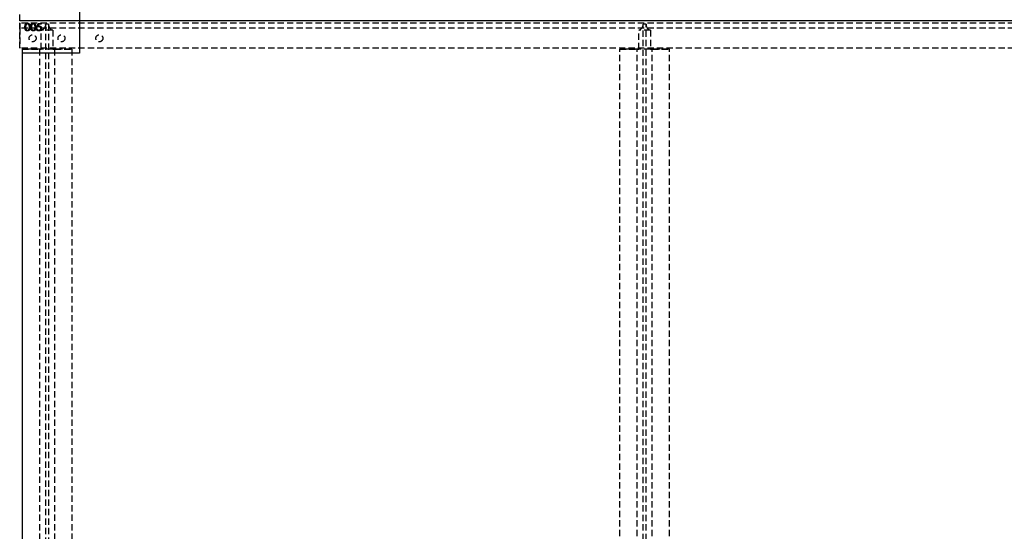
# Model space of a CAD drawing. Header units: millimetres. Extents: x 410 to 11678, y 2765 to 7100.
# Tile 9 of 40: x 410 to 2387, y 3792 to 4818. Entities that reach past the tile are written whole.
import ezdxf

# ---------------------------------------------------------------- set-up
doc = ezdxf.new("R2010")
doc.units = ezdxf.units.MM
doc.header["$LTSCALE"] = 10
doc.linetypes.add('HIDDEN', pattern=[1.905, 1.27, -0.635])
doc.layers.add('Caillebotis', color=1, linetype='Continuous', lineweight=25)
doc.layers.add('Plancher inferieur', color=7, linetype='Continuous')

msp = doc.modelspace()

# ---------------------------------------------------------------- linework, layer by layer
at = {"layer": 'Caillebotis'}
for p, q in [((530, 4880.4), (530, 4750.4)), ((7285, 4815.4), (410, 4815.4)), ((415, 4750.4), (415, 2880.4)), ((530, 4750.4), (415, 4750.4))]:
    msp.add_line(p, q, dxfattribs=at)
at = {"layer": 'Plancher inferieur', "linetype": 'HIDDEN'}
for p, q in [((410, 4815.4), (410, 4870.4)), ((7285, 4815.4), (410, 4815.4)), ((7405, 4815.4), (410, 4815.4)), ((410, 4760.4), (410, 4815.4)), ((6465, 4815.4), (410, 4815.4)), ((6465, 4810.9), (410, 4810.9)), ((410, 4810.9), (410, 4800.9)), ((410, 4800.9), (410, 4810.9)), ((445.4, 4802.9), (446.9, 4810.4)), ((446.9, 4810.4), (453.1, 4810.4)), ((448, 4808.9), (447.2, 4805)), ((453.1, 4808.9), (448, 4808.9)), ((453.1, 4810.4), (453.1, 4808.9)), ((462, 4808.1), (462, 4808.9)), ((468, 4808.9), (462, 4808.9)), ((462, 4808.1), (462, 2821.3)), ((468, 4808.9), (468, 4808.1)), ((468, 4808.1), (468, 2821.3)), ((1662, 4808.1), (1662, 4808.9)), ((1668, 4808.9), (1662, 4808.9)), ((1662, 2821.3), (1662, 4808.1)), ((1668, 4808.9), (1668, 4808.1)), ((1668, 2821.3), (1668, 4808.1)), ((410, 4800.9), (410, 4760.4)), ((6465, 4800.9), (410, 4800.9)), ((443.9, 4799.3), (445.2, 4799.3)), ((453.4, 4758.4), (453.4, 4796.6)), ((476.6, 4796.6), (453.4, 4796.6)), ((476.6, 4796.6), (476.6, 4758.4)), ((1653.4, 4758.4), (1653.4, 4796.6)), ((1676.6, 4796.6), (1653.4, 4796.6)), ((1676.6, 4796.6), (1676.6, 4758.4)), ((6465, 4760.4), (410, 4760.4)), ((415, 4758.4), (415, 2867.4)), ((515, 4758.4), (415, 4758.4)), ((415, 4758.4), (450, 4758.4)), ((450, 4758.4), (453.4, 4758.4)), ((453.4, 4758.4), (450, 4758.4)), ((450, 4758.4), (450, 2867.4)), ((476.6, 4758.4), (453.4, 4758.4)), ((476.6, 4758.4), (480, 4758.4)), ((480, 4758.4), (476.6, 4758.4)), ((480, 4758.4), (515, 4758.4)), ((480, 4758.4), (480, 2867.4)), ((515, 4758.4), (515, 2867.4)), ((1615, 2867.4), (1615, 4758.4)), ((1715, 4758.4), (1615, 4758.4)), ((1615, 4758.4), (1650, 4758.4)), ((1650, 4758.4), (1653.4, 4758.4)), ((1653.4, 4758.4), (1650, 4758.4)), ((1650, 2867.4), (1650, 4758.4)), ((1676.6, 4758.4), (1653.4, 4758.4)), ((1676.6, 4758.4), (1680, 4758.4)), ((1680, 4758.4), (1676.6, 4758.4)), ((1680, 4758.4), (1715, 4758.4)), ((1680, 2867.4), (1680, 4758.4)), ((1715, 2867.4), (1715, 4758.4))]:
    msp.add_line(p, q, dxfattribs=at)
for centre in [(436, 4780.4), (436, 4780.4), (494, 4780.4), (494, 4780.4), (570, 4780.4), (570, 4780.4)]:
    msp.add_circle(centre, 7, dxfattribs=at)
for centre, start, end in [((450, 4808.1), 286.5978, 0), ((480, 4808.1), 180, 253.4022), ((1650, 4808.1), 286.5978, 0), ((1680, 4808.1), 180, 253.4022)]:
    msp.add_arc(centre, 12, start, end, dxfattribs=at)
for points, knots in [([(420.6, 4802.9), (420.6, 4803.2), (420.6, 4803.6), (420.6, 4804.3), (420.7, 4805), (420.8, 4805.6), (420.8, 4806.1), (420.9, 4806.6), (421.1, 4807.1), (421.2, 4807.5), (421.4, 4807.9), (421.6, 4808.3), (421.8, 4808.6), (422, 4809), (422.2, 4809.2), (422.5, 4809.5), (422.7, 4809.8), (423, 4810), (423.3, 4810.2), (423.6, 4810.4), (423.9, 4810.5), (424.2, 4810.6), (424.6, 4810.7), (424.9, 4810.8), (425.3, 4810.8), (425.5, 4810.8), (425.6, 4810.8)], [0, 0, 0, 0, 0.068595, 0.133246, 0.194313, 0.251279, 0.304513, 0.354235, 0.400481, 0.443411, 0.484015, 0.523252, 0.561042, 0.5979, 0.633518, 0.668314, 0.702496, 0.736685, 0.770293, 0.803437, 0.835913, 0.86846, 0.900847, 0.933467, 0.966258, 1, 1, 1, 1]), ([(420.6, 4802.9), (420.6, 4803.2), (420.6, 4803.6), (420.6, 4804.3), (420.7, 4805), (420.8, 4805.6), (420.8, 4806.1), (420.9, 4806.6), (421.1, 4807.1), (421.2, 4807.5), (421.4, 4807.9), (421.6, 4808.3), (421.8, 4808.6), (422, 4809), (422.2, 4809.2), (422.5, 4809.5), (422.7, 4809.8), (423, 4810), (423.3, 4810.2), (423.6, 4810.4), (423.9, 4810.5), (424.2, 4810.6), (424.6, 4810.7), (424.9, 4810.8), (425.3, 4810.8), (425.5, 4810.8), (425.6, 4810.8)], [0, 0, 0, 0, 0.068595, 0.133246, 0.194313, 0.251279, 0.304513, 0.354235, 0.400481, 0.443411, 0.484015, 0.523252, 0.561042, 0.5979, 0.633518, 0.668314, 0.702496, 0.736685, 0.770293, 0.803437, 0.835913, 0.86846, 0.900847, 0.933467, 0.966258, 1, 1, 1, 1]), ([(425.7, 4809.3), (425.5, 4809.3), (425.2, 4809.3), (424.7, 4809.1), (424.2, 4808.9), (423.8, 4808.7), (423.5, 4808.5), (423.3, 4808.3), (423.1, 4808.1), (423, 4807.8), (422.8, 4807.6), (422.7, 4807.3), (422.5, 4807), (422.4, 4806.7), (422.3, 4806.4), (422.2, 4806), (422.1, 4805.6), (422.1, 4805.1), (422, 4804.6), (422, 4804.1), (421.9, 4803.5), (421.9, 4803.1), (421.9, 4802.9)], [0, 0, 0, 0, 0.060387, 0.120883, 0.182755, 0.247811, 0.281299, 0.315088, 0.349702, 0.384857, 0.420966, 0.458511, 0.497175, 0.537602, 0.580503, 0.627468, 0.678388, 0.733983, 0.793747, 0.857714, 0.926698, 1, 1, 1, 1]), ([(425.7, 4809.3), (425.5, 4809.3), (425.2, 4809.3), (424.7, 4809.1), (424.2, 4808.9), (423.8, 4808.7), (423.5, 4808.5), (423.3, 4808.3), (423.1, 4808.1), (423, 4807.8), (422.8, 4807.6), (422.7, 4807.3), (422.5, 4807), (422.4, 4806.7), (422.3, 4806.4), (422.2, 4806), (422.1, 4805.6), (422.1, 4805.1), (422, 4804.6), (422, 4804.1), (421.9, 4803.5), (421.9, 4803.1), (421.9, 4802.9)], [0, 0, 0, 0, 0.060387, 0.120883, 0.182755, 0.247811, 0.281299, 0.315088, 0.349702, 0.384857, 0.420966, 0.458511, 0.497175, 0.537602, 0.580503, 0.627468, 0.678388, 0.733983, 0.793747, 0.857714, 0.926698, 1, 1, 1, 1]), ([(425.6, 4810.8), (425.7, 4810.8), (426, 4810.8), (426.3, 4810.8), (426.7, 4810.7), (427, 4810.6), (427.3, 4810.5), (427.6, 4810.4), (427.9, 4810.2), (428.2, 4810), (428.5, 4809.8), (428.8, 4809.5), (429.1, 4809.2), (429.3, 4808.9), (429.5, 4808.6), (429.7, 4808.2), (429.9, 4807.9), (430.1, 4807.4), (430.3, 4807), (430.4, 4806.5), (430.5, 4806), (430.6, 4805.5), (430.7, 4804.9), (430.8, 4804.3), (430.8, 4803.6), (430.8, 4803.2), (430.8, 4802.9)], [0, 0, 0, 0, 0.033788, 0.067194, 0.099862, 0.132567, 0.165151, 0.197913, 0.231319, 0.265083, 0.299255, 0.334399, 0.369943, 0.406284, 0.444064, 0.482998, 0.523354, 0.565537, 0.609613, 0.656391, 0.705885, 0.758325, 0.813832, 0.872795, 0.934722, 1, 1, 1, 1]), ([(425.6, 4810.8), (425.7, 4810.8), (426, 4810.8), (426.3, 4810.8), (426.7, 4810.7), (427, 4810.6), (427.3, 4810.5), (427.6, 4810.4), (427.9, 4810.2), (428.2, 4810), (428.5, 4809.8), (428.8, 4809.5), (429.1, 4809.2), (429.3, 4808.9), (429.5, 4808.6), (429.7, 4808.2), (429.9, 4807.9), (430.1, 4807.4), (430.3, 4807), (430.4, 4806.5), (430.5, 4806), (430.6, 4805.5), (430.7, 4804.9), (430.8, 4804.3), (430.8, 4803.6), (430.8, 4803.2), (430.8, 4802.9)], [0, 0, 0, 0, 0.033788, 0.067194, 0.099862, 0.132567, 0.165151, 0.197913, 0.231319, 0.265083, 0.299255, 0.334399, 0.369943, 0.406284, 0.444064, 0.482998, 0.523354, 0.565537, 0.609613, 0.656391, 0.705885, 0.758325, 0.813832, 0.872795, 0.934722, 1, 1, 1, 1]), ([(429.4, 4802.9), (429.4, 4803.1), (429.4, 4803.5), (429.4, 4804), (429.4, 4804.5), (429.3, 4804.9), (429.2, 4805.4), (429.2, 4805.8), (429.1, 4806.2), (428.9, 4806.6), (428.8, 4806.9), (428.7, 4807.2), (428.5, 4807.5), (428.3, 4807.8), (428.2, 4808), (428, 4808.3), (427.8, 4808.5), (427.5, 4808.7), (427.1, 4808.9), (426.6, 4809.1), (426.1, 4809.3), (425.8, 4809.3), (425.7, 4809.3)], [0, 0, 0, 0, 0.065681, 0.128486, 0.188175, 0.245106, 0.299448, 0.350823, 0.399942, 0.446672, 0.491255, 0.533376, 0.573853, 0.612526, 0.649597, 0.685532, 0.720106, 0.753838, 0.818925, 0.880493, 0.940311, 1, 1, 1, 1]), ([(429.4, 4802.9), (429.4, 4803.1), (429.4, 4803.5), (429.4, 4804), (429.4, 4804.5), (429.3, 4804.9), (429.2, 4805.4), (429.2, 4805.8), (429.1, 4806.2), (428.9, 4806.6), (428.8, 4806.9), (428.7, 4807.2), (428.5, 4807.5), (428.3, 4807.8), (428.2, 4808), (428, 4808.3), (427.8, 4808.5), (427.5, 4808.7), (427.1, 4808.9), (426.6, 4809.1), (426.1, 4809.3), (425.8, 4809.3), (425.7, 4809.3)], [0, 0, 0, 0, 0.065681, 0.128486, 0.188175, 0.245106, 0.299448, 0.350823, 0.399942, 0.446672, 0.491255, 0.533376, 0.573853, 0.612526, 0.649597, 0.685532, 0.720106, 0.753838, 0.818925, 0.880493, 0.940311, 1, 1, 1, 1]), ([(432.1, 4802.9), (432.1, 4803.2), (432.1, 4803.6), (432.2, 4804.3), (432.2, 4805), (432.3, 4805.6), (432.4, 4806.1), (432.5, 4806.6), (432.6, 4807.1), (432.8, 4807.5), (432.9, 4807.9), (433.1, 4808.3), (433.3, 4808.6), (433.5, 4809), (433.8, 4809.2), (434, 4809.5), (434.3, 4809.8), (434.6, 4810), (434.9, 4810.2), (435.2, 4810.4), (435.5, 4810.5), (435.8, 4810.6), (436.1, 4810.7), (436.5, 4810.8), (436.8, 4810.8), (437, 4810.8), (437.1, 4810.8)], [0, 0, 0, 0, 0.068595, 0.133246, 0.194313, 0.251279, 0.304513, 0.354235, 0.400481, 0.443411, 0.484015, 0.523252, 0.561042, 0.5979, 0.633518, 0.668314, 0.702496, 0.736685, 0.770293, 0.803437, 0.835913, 0.86846, 0.900847, 0.933467, 0.966258, 1, 1, 1, 1]), ([(432.1, 4802.9), (432.1, 4803.2), (432.1, 4803.6), (432.2, 4804.3), (432.2, 4805), (432.3, 4805.6), (432.4, 4806.1), (432.5, 4806.6), (432.6, 4807.1), (432.8, 4807.5), (432.9, 4807.9), (433.1, 4808.3), (433.3, 4808.6), (433.5, 4809), (433.8, 4809.2), (434, 4809.5), (434.3, 4809.8), (434.6, 4810), (434.9, 4810.2), (435.2, 4810.4), (435.5, 4810.5), (435.8, 4810.6), (436.1, 4810.7), (436.5, 4810.8), (436.8, 4810.8), (437, 4810.8), (437.1, 4810.8)], [0, 0, 0, 0, 0.068595, 0.133246, 0.194313, 0.251279, 0.304513, 0.354235, 0.400481, 0.443411, 0.484015, 0.523252, 0.561042, 0.5979, 0.633518, 0.668314, 0.702496, 0.736685, 0.770293, 0.803437, 0.835913, 0.86846, 0.900847, 0.933467, 0.966258, 1, 1, 1, 1]), ([(437.2, 4809.3), (437, 4809.3), (436.7, 4809.3), (436.2, 4809.1), (435.7, 4808.9), (435.4, 4808.7), (435.1, 4808.5), (434.9, 4808.3), (434.7, 4808.1), (434.5, 4807.8), (434.3, 4807.6), (434.2, 4807.3), (434.1, 4807), (433.9, 4806.7), (433.8, 4806.4), (433.7, 4806), (433.7, 4805.6), (433.6, 4805.1), (433.5, 4804.6), (433.5, 4804.1), (433.5, 4803.5), (433.5, 4803.1), (433.5, 4802.9)], [0, 0, 0, 0, 0.060387, 0.120883, 0.182755, 0.247811, 0.281299, 0.315088, 0.349702, 0.384857, 0.420966, 0.458511, 0.497175, 0.537602, 0.580503, 0.627468, 0.678388, 0.733983, 0.793747, 0.857714, 0.926698, 1, 1, 1, 1]), ([(437.2, 4809.3), (437, 4809.3), (436.7, 4809.3), (436.2, 4809.1), (435.7, 4808.9), (435.4, 4808.7), (435.1, 4808.5), (434.9, 4808.3), (434.7, 4808.1), (434.5, 4807.8), (434.3, 4807.6), (434.2, 4807.3), (434.1, 4807), (433.9, 4806.7), (433.8, 4806.4), (433.7, 4806), (433.7, 4805.6), (433.6, 4805.1), (433.5, 4804.6), (433.5, 4804.1), (433.5, 4803.5), (433.5, 4803.1), (433.5, 4802.9)], [0, 0, 0, 0, 0.060387, 0.120883, 0.182755, 0.247811, 0.281299, 0.315088, 0.349702, 0.384857, 0.420966, 0.458511, 0.497175, 0.537602, 0.580503, 0.627468, 0.678388, 0.733983, 0.793747, 0.857714, 0.926698, 1, 1, 1, 1]), ([(437.1, 4810.8), (437.3, 4810.8), (437.5, 4810.8), (437.9, 4810.8), (438.2, 4810.7), (438.5, 4810.6), (438.9, 4810.5), (439.2, 4810.4), (439.5, 4810.2), (439.8, 4810), (440.1, 4809.8), (440.3, 4809.5), (440.6, 4809.2), (440.8, 4808.9), (441.1, 4808.6), (441.3, 4808.2), (441.5, 4807.9), (441.6, 4807.4), (441.8, 4807), (442, 4806.5), (442.1, 4806), (442.2, 4805.5), (442.2, 4804.9), (442.3, 4804.3), (442.3, 4803.6), (442.3, 4803.2), (442.3, 4802.9)], [0, 0, 0, 0, 0.033788, 0.067194, 0.099862, 0.132567, 0.165151, 0.197913, 0.231319, 0.265083, 0.299255, 0.334399, 0.369943, 0.406284, 0.444064, 0.482998, 0.523354, 0.565537, 0.609613, 0.656391, 0.705885, 0.758325, 0.813832, 0.872795, 0.934722, 1, 1, 1, 1]), ([(437.1, 4810.8), (437.3, 4810.8), (437.5, 4810.8), (437.9, 4810.8), (438.2, 4810.7), (438.5, 4810.6), (438.9, 4810.5), (439.2, 4810.4), (439.5, 4810.2), (439.8, 4810), (440.1, 4809.8), (440.3, 4809.5), (440.6, 4809.2), (440.8, 4808.9), (441.1, 4808.6), (441.3, 4808.2), (441.5, 4807.9), (441.6, 4807.4), (441.8, 4807), (442, 4806.5), (442.1, 4806), (442.2, 4805.5), (442.2, 4804.9), (442.3, 4804.3), (442.3, 4803.6), (442.3, 4803.2), (442.3, 4802.9)], [0, 0, 0, 0, 0.033788, 0.067194, 0.099862, 0.132567, 0.165151, 0.197913, 0.231319, 0.265083, 0.299255, 0.334399, 0.369943, 0.406284, 0.444064, 0.482998, 0.523354, 0.565537, 0.609613, 0.656391, 0.705885, 0.758325, 0.813832, 0.872795, 0.934722, 1, 1, 1, 1]), ([(441, 4802.9), (441, 4803.1), (441, 4803.5), (441, 4804), (440.9, 4804.5), (440.9, 4804.9), (440.8, 4805.4), (440.7, 4805.8), (440.6, 4806.2), (440.5, 4806.6), (440.3, 4806.9), (440.2, 4807.2), (440, 4807.5), (439.9, 4807.8), (439.7, 4808), (439.5, 4808.3), (439.3, 4808.5), (439, 4808.7), (438.6, 4808.9), (438.2, 4809.1), (437.7, 4809.3), (437.4, 4809.3), (437.2, 4809.3)], [0, 0, 0, 0, 0.065681, 0.128486, 0.188175, 0.245106, 0.299448, 0.350823, 0.399942, 0.446672, 0.491255, 0.533376, 0.573853, 0.612526, 0.649597, 0.685532, 0.720106, 0.753838, 0.818925, 0.880493, 0.940311, 1, 1, 1, 1]), ([(441, 4802.9), (441, 4803.1), (441, 4803.5), (441, 4804), (440.9, 4804.5), (440.9, 4804.9), (440.8, 4805.4), (440.7, 4805.8), (440.6, 4806.2), (440.5, 4806.6), (440.3, 4806.9), (440.2, 4807.2), (440, 4807.5), (439.9, 4807.8), (439.7, 4808), (439.5, 4808.3), (439.3, 4808.5), (439, 4808.7), (438.6, 4808.9), (438.2, 4809.1), (437.7, 4809.3), (437.4, 4809.3), (437.2, 4809.3)], [0, 0, 0, 0, 0.065681, 0.128486, 0.188175, 0.245106, 0.299448, 0.350823, 0.399942, 0.446672, 0.491255, 0.533376, 0.573853, 0.612526, 0.649597, 0.685532, 0.720106, 0.753838, 0.818925, 0.880493, 0.940311, 1, 1, 1, 1]), ([(447.2, 4805), (447.3, 4805), (447.7, 4805.1), (448.1, 4805.2), (448.5, 4805.2), (448.8, 4805.2), (449, 4805.2)], [0, 0, 0, 0, 0.275068, 0.532901, 0.773973, 1, 1, 1, 1]), ([(447.2, 4805), (447.3, 4805), (447.7, 4805.1), (448.1, 4805.2), (448.5, 4805.2), (448.8, 4805.2), (449, 4805.2)], [0, 0, 0, 0, 0.275068, 0.532901, 0.773973, 1, 1, 1, 1]), ([(449, 4805.2), (449.1, 4805.2), (449.4, 4805.2), (449.9, 4805.2), (450.4, 4805.1), (450.8, 4804.9), (451.2, 4804.7), (451.6, 4804.5), (452, 4804.2), (452.3, 4803.9), (452.7, 4803.5), (452.9, 4803.1), (453.2, 4802.7), (453.3, 4802.3), (453.5, 4801.8), (453.6, 4801.4), (453.7, 4800.9), (453.7, 4800.5), (453.7, 4800.3)], [0, 0, 0, 0, 0.065808, 0.129394, 0.190894, 0.251281, 0.310815, 0.370371, 0.430768, 0.492881, 0.555104, 0.616067, 0.677256, 0.73826, 0.800762, 0.864778, 0.931045, 1, 1, 1, 1]), ([(449, 4805.2), (449.1, 4805.2), (449.4, 4805.2), (449.9, 4805.2), (450.4, 4805.1), (450.8, 4804.9), (451.2, 4804.7), (451.6, 4804.5), (452, 4804.2), (452.3, 4803.9), (452.7, 4803.5), (452.9, 4803.1), (453.2, 4802.7), (453.3, 4802.3), (453.5, 4801.8), (453.6, 4801.4), (453.7, 4800.9), (453.7, 4800.5), (453.7, 4800.3)], [0, 0, 0, 0, 0.065808, 0.129394, 0.190894, 0.251281, 0.310815, 0.370371, 0.430768, 0.492881, 0.555104, 0.616067, 0.677256, 0.73826, 0.800762, 0.864778, 0.931045, 1, 1, 1, 1]), ([(425.6, 4795.1), (425.5, 4795.1), (425.3, 4795.1), (424.9, 4795.1), (424.6, 4795.2), (424.3, 4795.3), (423.9, 4795.4), (423.6, 4795.5), (423.3, 4795.7), (423, 4795.9), (422.7, 4796.1), (422.5, 4796.3), (422.2, 4796.6), (422, 4796.9), (421.8, 4797.2), (421.6, 4797.6), (421.4, 4797.9), (421.2, 4798.3), (421.1, 4798.8), (420.9, 4799.3), (420.8, 4799.8), (420.8, 4800.3), (420.7, 4800.9), (420.6, 4801.6), (420.6, 4802.2), (420.6, 4802.7), (420.6, 4802.9)], [0, 0, 0, 0, 0.0337871, 0.0666217, 0.0992849, 0.1313612, 0.1635852, 0.1961039, 0.2289023, 0.2621581, 0.2959912, 0.3302178, 0.3650598, 0.4009507, 0.4376204, 0.4757075, 0.5153807, 0.5564135, 0.5997648, 0.6464242, 0.6964314, 0.7497815, 0.8065733, 0.8674355, 0.9318868, 1, 1, 1, 1]), ([(425.6, 4795.1), (425.5, 4795.1), (425.3, 4795.1), (424.9, 4795.1), (424.6, 4795.2), (424.3, 4795.3), (423.9, 4795.4), (423.6, 4795.5), (423.3, 4795.7), (423, 4795.9), (422.7, 4796.1), (422.5, 4796.3), (422.2, 4796.6), (422, 4796.9), (421.8, 4797.2), (421.6, 4797.6), (421.4, 4797.9), (421.2, 4798.3), (421.1, 4798.8), (420.9, 4799.3), (420.8, 4799.8), (420.8, 4800.3), (420.7, 4800.9), (420.6, 4801.6), (420.6, 4802.2), (420.6, 4802.7), (420.6, 4802.9)], [0, 0, 0, 0, 0.0337871, 0.0666217, 0.0992849, 0.1313612, 0.1635852, 0.1961039, 0.2289023, 0.2621581, 0.2959912, 0.3302178, 0.3650598, 0.4009507, 0.4376204, 0.4757075, 0.5153807, 0.5564135, 0.5997648, 0.6464242, 0.6964314, 0.7497815, 0.8065733, 0.8674355, 0.9318868, 1, 1, 1, 1]), ([(421.9, 4802.9), (421.9, 4802.7), (421.9, 4802.3), (422, 4801.8), (422, 4801.3), (422.1, 4800.8), (422.1, 4800.3), (422.2, 4799.9), (422.3, 4799.5), (422.4, 4799.2), (422.5, 4798.9), (422.7, 4798.6), (422.8, 4798.3), (423, 4798.1), (423.1, 4797.8), (423.3, 4797.6), (423.5, 4797.4), (423.8, 4797.2), (424.2, 4797), (424.7, 4796.7), (425.2, 4796.6), (425.5, 4796.6), (425.7, 4796.6)], [0, 0, 0, 0, 0.072951, 0.141584, 0.205926, 0.265301, 0.320597, 0.371817, 0.41879, 0.461699, 0.502134, 0.540804, 0.578181, 0.614297, 0.649678, 0.684299, 0.718359, 0.752081, 0.817652, 0.879722, 0.939966, 1, 1, 1, 1]), ([(421.9, 4802.9), (421.9, 4802.7), (421.9, 4802.3), (422, 4801.8), (422, 4801.3), (422.1, 4800.8), (422.1, 4800.3), (422.2, 4799.9), (422.3, 4799.5), (422.4, 4799.2), (422.5, 4798.9), (422.7, 4798.6), (422.8, 4798.3), (423, 4798.1), (423.1, 4797.8), (423.3, 4797.6), (423.5, 4797.4), (423.8, 4797.2), (424.2, 4797), (424.7, 4796.7), (425.2, 4796.6), (425.5, 4796.6), (425.7, 4796.6)], [0, 0, 0, 0, 0.072951, 0.141584, 0.205926, 0.265301, 0.320597, 0.371817, 0.41879, 0.461699, 0.502134, 0.540804, 0.578181, 0.614297, 0.649678, 0.684299, 0.718359, 0.752081, 0.817652, 0.879722, 0.939966, 1, 1, 1, 1]), ([(430.8, 4802.9), (430.8, 4802.7), (430.8, 4802.3), (430.8, 4801.6), (430.7, 4801), (430.6, 4800.4), (430.5, 4799.9), (430.4, 4799.3), (430.3, 4798.9), (430.1, 4798.4), (429.9, 4798), (429.7, 4797.6), (429.5, 4797.3), (429.3, 4797), (429.1, 4796.7), (428.8, 4796.4), (428.5, 4796.1), (428.3, 4795.9), (428, 4795.7), (427.6, 4795.5), (427.3, 4795.4), (427, 4795.3), (426.7, 4795.2), (426.3, 4795.1), (426, 4795.1), (425.7, 4795.1), (425.6, 4795.1)], [0, 0, 0, 0, 0.0650633, 0.1267732, 0.1855158, 0.2407647, 0.2929798, 0.3422504, 0.3889193, 0.4327757, 0.4746284, 0.5147747, 0.5536059, 0.5914264, 0.6280281, 0.6638036, 0.6989843, 0.7335915, 0.7676285, 0.8012083, 0.8342638, 0.8669807, 0.8997197, 0.9327019, 0.9661759, 1, 1, 1, 1]), ([(430.8, 4802.9), (430.8, 4802.7), (430.8, 4802.3), (430.8, 4801.6), (430.7, 4801), (430.6, 4800.4), (430.5, 4799.9), (430.4, 4799.3), (430.3, 4798.9), (430.1, 4798.4), (429.9, 4798), (429.7, 4797.6), (429.5, 4797.3), (429.3, 4797), (429.1, 4796.7), (428.8, 4796.4), (428.5, 4796.1), (428.3, 4795.9), (428, 4795.7), (427.6, 4795.5), (427.3, 4795.4), (427, 4795.3), (426.7, 4795.2), (426.3, 4795.1), (426, 4795.1), (425.7, 4795.1), (425.6, 4795.1)], [0, 0, 0, 0, 0.0650633, 0.1267732, 0.1855158, 0.2407647, 0.2929798, 0.3422504, 0.3889193, 0.4327757, 0.4746284, 0.5147747, 0.5536059, 0.5914264, 0.6280281, 0.6638036, 0.6989843, 0.7335915, 0.7676285, 0.8012083, 0.8342638, 0.8669807, 0.8997197, 0.9327019, 0.9661759, 1, 1, 1, 1]), ([(425.7, 4796.6), (425.8, 4796.6), (426.2, 4796.6), (426.6, 4796.7), (427.1, 4796.9), (427.5, 4797.2), (427.8, 4797.4), (428, 4797.6), (428.1, 4797.8), (428.3, 4798), (428.5, 4798.3), (428.6, 4798.6), (428.8, 4798.9), (428.8, 4799.1), (428.9, 4799.2)], [0, 0, 0, 0, 0.112813, 0.225394, 0.339595, 0.459675, 0.521735, 0.583926, 0.648174, 0.713881, 0.781004, 0.851451, 0.924051, 1, 1, 1, 1]), ([(425.7, 4796.6), (425.8, 4796.6), (426.2, 4796.6), (426.6, 4796.7), (427.1, 4796.9), (427.5, 4797.2), (427.8, 4797.4), (428, 4797.6), (428.1, 4797.8), (428.3, 4798), (428.5, 4798.3), (428.6, 4798.6), (428.8, 4798.9), (428.8, 4799.1), (428.9, 4799.2)], [0, 0, 0, 0, 0.112813, 0.225394, 0.339595, 0.459675, 0.521735, 0.583926, 0.648174, 0.713881, 0.781004, 0.851451, 0.924051, 1, 1, 1, 1]), ([(428.9, 4799.2), (428.9, 4799.3), (429, 4799.6), (429.1, 4800), (429.2, 4800.4), (429.3, 4800.9), (429.4, 4801.4), (429.4, 4801.9), (429.4, 4802.4), (429.4, 4802.8), (429.4, 4802.9)], [0, 0, 0, 0, 0.110588, 0.224542, 0.342503, 0.464324, 0.590756, 0.722227, 0.858843, 1, 1, 1, 1]), ([(428.9, 4799.2), (428.9, 4799.3), (429, 4799.6), (429.1, 4800), (429.2, 4800.4), (429.3, 4800.9), (429.4, 4801.4), (429.4, 4801.9), (429.4, 4802.4), (429.4, 4802.8), (429.4, 4802.9)], [0, 0, 0, 0, 0.110588, 0.224542, 0.342503, 0.464324, 0.590756, 0.722227, 0.858843, 1, 1, 1, 1]), ([(437.1, 4795.1), (437, 4795.1), (436.8, 4795.1), (436.5, 4795.1), (436.1, 4795.2), (435.8, 4795.3), (435.5, 4795.4), (435.2, 4795.5), (434.9, 4795.7), (434.6, 4795.9), (434.3, 4796.1), (434, 4796.3), (433.8, 4796.6), (433.5, 4796.9), (433.3, 4797.2), (433.1, 4797.6), (432.9, 4797.9), (432.8, 4798.3), (432.6, 4798.8), (432.5, 4799.3), (432.4, 4799.8), (432.3, 4800.3), (432.2, 4800.9), (432.2, 4801.6), (432.1, 4802.2), (432.1, 4802.7), (432.1, 4802.9)], [0, 0, 0, 0, 0.033787, 0.066622, 0.099285, 0.131361, 0.163585, 0.196104, 0.228902, 0.262158, 0.295991, 0.330218, 0.36506, 0.400951, 0.43762, 0.475708, 0.515381, 0.556414, 0.599765, 0.646424, 0.696431, 0.749782, 0.806573, 0.867436, 0.931887, 1, 1, 1, 1]), ([(437.1, 4795.1), (437, 4795.1), (436.8, 4795.1), (436.5, 4795.1), (436.1, 4795.2), (435.8, 4795.3), (435.5, 4795.4), (435.2, 4795.5), (434.9, 4795.7), (434.6, 4795.9), (434.3, 4796.1), (434, 4796.3), (433.8, 4796.6), (433.5, 4796.9), (433.3, 4797.2), (433.1, 4797.6), (432.9, 4797.9), (432.8, 4798.3), (432.6, 4798.8), (432.5, 4799.3), (432.4, 4799.8), (432.3, 4800.3), (432.2, 4800.9), (432.2, 4801.6), (432.1, 4802.2), (432.1, 4802.7), (432.1, 4802.9)], [0, 0, 0, 0, 0.033787, 0.066622, 0.099285, 0.131361, 0.163585, 0.196104, 0.228902, 0.262158, 0.295991, 0.330218, 0.36506, 0.400951, 0.43762, 0.475708, 0.515381, 0.556414, 0.599765, 0.646424, 0.696431, 0.749782, 0.806573, 0.867436, 0.931887, 1, 1, 1, 1]), ([(433.5, 4802.9), (433.5, 4802.7), (433.5, 4802.3), (433.5, 4801.8), (433.5, 4801.3), (433.6, 4800.8), (433.7, 4800.3), (433.7, 4799.9), (433.8, 4799.5), (433.9, 4799.2), (434.1, 4798.9), (434.2, 4798.6), (434.3, 4798.3), (434.5, 4798.1), (434.7, 4797.8), (434.9, 4797.6), (435.1, 4797.4), (435.4, 4797.2), (435.7, 4797), (436.2, 4796.7), (436.7, 4796.6), (437, 4796.6), (437.2, 4796.6)], [0, 0, 0, 0, 0.072951, 0.141584, 0.205926, 0.265301, 0.320597, 0.371817, 0.41879, 0.461699, 0.502134, 0.540804, 0.578181, 0.614297, 0.649678, 0.684299, 0.718359, 0.752081, 0.817652, 0.879722, 0.939966, 1, 1, 1, 1]), ([(433.5, 4802.9), (433.5, 4802.7), (433.5, 4802.3), (433.5, 4801.8), (433.5, 4801.3), (433.6, 4800.8), (433.7, 4800.3), (433.7, 4799.9), (433.8, 4799.5), (433.9, 4799.2), (434.1, 4798.9), (434.2, 4798.6), (434.3, 4798.3), (434.5, 4798.1), (434.7, 4797.8), (434.9, 4797.6), (435.1, 4797.4), (435.4, 4797.2), (435.7, 4797), (436.2, 4796.7), (436.7, 4796.6), (437, 4796.6), (437.2, 4796.6)], [0, 0, 0, 0, 0.072951, 0.141584, 0.205926, 0.265301, 0.320597, 0.371817, 0.41879, 0.461699, 0.502134, 0.540804, 0.578181, 0.614297, 0.649678, 0.684299, 0.718359, 0.752081, 0.817652, 0.879722, 0.939966, 1, 1, 1, 1]), ([(442.3, 4802.9), (442.3, 4802.7), (442.3, 4802.3), (442.3, 4801.6), (442.2, 4801), (442.2, 4800.4), (442.1, 4799.9), (442, 4799.3), (441.8, 4798.9), (441.7, 4798.4), (441.5, 4798), (441.3, 4797.6), (441.1, 4797.3), (440.9, 4797), (440.6, 4796.7), (440.4, 4796.4), (440.1, 4796.1), (439.8, 4795.9), (439.5, 4795.7), (439.2, 4795.5), (438.9, 4795.4), (438.5, 4795.3), (438.2, 4795.2), (437.9, 4795.1), (437.5, 4795.1), (437.3, 4795.1), (437.1, 4795.1)], [0, 0, 0, 0, 0.065063, 0.126773, 0.185516, 0.240765, 0.29298, 0.34225, 0.388919, 0.432776, 0.474628, 0.514775, 0.553606, 0.591426, 0.628028, 0.663804, 0.698984, 0.733591, 0.767628, 0.801208, 0.834264, 0.866981, 0.89972, 0.932702, 0.966176, 1, 1, 1, 1]), ([(442.3, 4802.9), (442.3, 4802.7), (442.3, 4802.3), (442.3, 4801.6), (442.2, 4801), (442.2, 4800.4), (442.1, 4799.9), (442, 4799.3), (441.8, 4798.9), (441.7, 4798.4), (441.5, 4798), (441.3, 4797.6), (441.1, 4797.3), (440.9, 4797), (440.6, 4796.7), (440.4, 4796.4), (440.1, 4796.1), (439.8, 4795.9), (439.5, 4795.7), (439.2, 4795.5), (438.9, 4795.4), (438.5, 4795.3), (438.2, 4795.2), (437.9, 4795.1), (437.5, 4795.1), (437.3, 4795.1), (437.1, 4795.1)], [0, 0, 0, 0, 0.065063, 0.126773, 0.185516, 0.240765, 0.29298, 0.34225, 0.388919, 0.432776, 0.474628, 0.514775, 0.553606, 0.591426, 0.628028, 0.663804, 0.698984, 0.733591, 0.767628, 0.801208, 0.834264, 0.866981, 0.89972, 0.932702, 0.966176, 1, 1, 1, 1]), ([(437.2, 4796.6), (437.4, 4796.6), (437.7, 4796.6), (438.2, 4796.7), (438.6, 4796.9), (439, 4797.2), (439.3, 4797.4), (439.5, 4797.6), (439.7, 4797.8), (439.9, 4798), (440, 4798.3), (440.2, 4798.6), (440.3, 4798.9), (440.4, 4799.1), (440.4, 4799.2)], [0, 0, 0, 0, 0.112813, 0.225394, 0.339595, 0.459675, 0.521735, 0.583926, 0.648174, 0.713881, 0.781004, 0.851451, 0.924051, 1, 1, 1, 1]), ([(437.2, 4796.6), (437.4, 4796.6), (437.7, 4796.6), (438.2, 4796.7), (438.6, 4796.9), (439, 4797.2), (439.3, 4797.4), (439.5, 4797.6), (439.7, 4797.8), (439.9, 4798), (440, 4798.3), (440.2, 4798.6), (440.3, 4798.9), (440.4, 4799.1), (440.4, 4799.2)], [0, 0, 0, 0, 0.112813, 0.225394, 0.339595, 0.459675, 0.521735, 0.583926, 0.648174, 0.713881, 0.781004, 0.851451, 0.924051, 1, 1, 1, 1]), ([(440.4, 4799.2), (440.5, 4799.3), (440.5, 4799.6), (440.7, 4800), (440.8, 4800.4), (440.8, 4800.9), (440.9, 4801.4), (440.9, 4801.9), (441, 4802.4), (441, 4802.8), (441, 4802.9)], [0, 0, 0, 0, 0.110588, 0.224542, 0.342503, 0.464324, 0.590756, 0.722227, 0.858843, 1, 1, 1, 1]), ([(440.4, 4799.2), (440.5, 4799.3), (440.5, 4799.6), (440.7, 4800), (440.8, 4800.4), (440.8, 4800.9), (440.9, 4801.4), (440.9, 4801.9), (441, 4802.4), (441, 4802.8), (441, 4802.9)], [0, 0, 0, 0, 0.110588, 0.224542, 0.342503, 0.464324, 0.590756, 0.722227, 0.858843, 1, 1, 1, 1]), ([(448.4, 4795.1), (448.3, 4795.1), (448, 4795.1), (447.6, 4795.1), (447.2, 4795.2), (446.8, 4795.3), (446.4, 4795.5), (446, 4795.7), (445.7, 4795.9), (445.4, 4796.2), (445.1, 4796.5), (444.8, 4796.9), (444.6, 4797.2), (444.4, 4797.6), (444.2, 4798), (444, 4798.4), (443.9, 4798.8), (443.9, 4799.1), (443.9, 4799.3)], [0, 0, 0, 0, 0.065421, 0.128708, 0.190236, 0.250724, 0.310637, 0.370766, 0.431615, 0.493523, 0.555883, 0.617342, 0.678668, 0.740711, 0.802985, 0.866803, 0.932347, 1, 1, 1, 1]), ([(448.4, 4795.1), (448.3, 4795.1), (448, 4795.1), (447.6, 4795.1), (447.2, 4795.2), (446.8, 4795.3), (446.4, 4795.5), (446, 4795.7), (445.7, 4795.9), (445.4, 4796.2), (445.1, 4796.5), (444.8, 4796.9), (444.6, 4797.2), (444.4, 4797.6), (444.2, 4798), (444, 4798.4), (443.9, 4798.8), (443.9, 4799.1), (443.9, 4799.3)], [0, 0, 0, 0, 0.065421, 0.128708, 0.190236, 0.250724, 0.310637, 0.370766, 0.431615, 0.493523, 0.555883, 0.617342, 0.678668, 0.740711, 0.802985, 0.866803, 0.932347, 1, 1, 1, 1]), ([(445.2, 4799.3), (445.2, 4799.1), (445.3, 4798.9), (445.4, 4798.5), (445.6, 4798.1), (445.8, 4797.8), (446.1, 4797.6), (446.3, 4797.3), (446.7, 4797.1), (447, 4796.9), (447.4, 4796.8), (447.7, 4796.7), (448.1, 4796.6), (448.4, 4796.6), (448.5, 4796.6)], [0, 0, 0, 0, 0.094687, 0.181994, 0.264377, 0.34218, 0.418618, 0.496509, 0.577369, 0.661511, 0.746733, 0.831258, 0.915206, 1, 1, 1, 1]), ([(445.2, 4799.3), (445.2, 4799.1), (445.3, 4798.9), (445.4, 4798.5), (445.6, 4798.1), (445.8, 4797.8), (446.1, 4797.6), (446.3, 4797.3), (446.7, 4797.1), (447, 4796.9), (447.4, 4796.8), (447.7, 4796.7), (448.1, 4796.6), (448.4, 4796.6), (448.5, 4796.6)], [0, 0, 0, 0, 0.094687, 0.181994, 0.264377, 0.34218, 0.418618, 0.496509, 0.577369, 0.661511, 0.746733, 0.831258, 0.915206, 1, 1, 1, 1]), ([(448.7, 4803.7), (448.6, 4803.7), (448.4, 4803.7), (448, 4803.7), (447.6, 4803.6), (447.2, 4803.5), (446.8, 4803.4), (446.3, 4803.3), (445.9, 4803.1), (445.6, 4803), (445.4, 4802.9)], [0, 0, 0, 0, 0.102203, 0.211023, 0.3251, 0.446502, 0.573788, 0.708901, 0.850358, 1, 1, 1, 1]), ([(448.7, 4803.7), (448.6, 4803.7), (448.4, 4803.7), (448, 4803.7), (447.6, 4803.6), (447.2, 4803.5), (446.8, 4803.4), (446.3, 4803.3), (445.9, 4803.1), (445.6, 4803), (445.4, 4802.9)], [0, 0, 0, 0, 0.102203, 0.211023, 0.3251, 0.446502, 0.573788, 0.708901, 0.850358, 1, 1, 1, 1]), ([(453.7, 4800.3), (453.7, 4800.2), (453.7, 4800), (453.6, 4799.6), (453.6, 4799.3), (453.5, 4798.9), (453.4, 4798.6), (453.3, 4798.2), (453.1, 4797.9), (453, 4797.6), (452.8, 4797.3), (452.6, 4797), (452.4, 4796.8), (452.2, 4796.5), (451.9, 4796.3), (451.7, 4796.1), (451.4, 4795.9), (451.1, 4795.7), (450.8, 4795.6), (450.5, 4795.4), (450.2, 4795.3), (449.9, 4795.2), (449.5, 4795.1), (449.2, 4795.1), (448.8, 4795.1), (448.6, 4795.1), (448.4, 4795.1)], [0, 0, 0, 0, 0.044014, 0.087434, 0.130118, 0.172554, 0.214555, 0.256298, 0.298438, 0.340849, 0.382715, 0.423924, 0.464246, 0.504074, 0.543862, 0.583567, 0.623094, 0.663229, 0.703551, 0.743938, 0.784541, 0.82575, 0.867757, 0.910745, 0.954914, 1, 1, 1, 1]), ([(453.7, 4800.3), (453.7, 4800.2), (453.7, 4800), (453.6, 4799.6), (453.6, 4799.3), (453.5, 4798.9), (453.4, 4798.6), (453.3, 4798.2), (453.1, 4797.9), (453, 4797.6), (452.8, 4797.3), (452.6, 4797), (452.4, 4796.8), (452.2, 4796.5), (451.9, 4796.3), (451.7, 4796.1), (451.4, 4795.9), (451.1, 4795.7), (450.8, 4795.6), (450.5, 4795.4), (450.2, 4795.3), (449.9, 4795.2), (449.5, 4795.1), (449.2, 4795.1), (448.8, 4795.1), (448.6, 4795.1), (448.4, 4795.1)], [0, 0, 0, 0, 0.044014, 0.087434, 0.130118, 0.172554, 0.214555, 0.256298, 0.298438, 0.340849, 0.382715, 0.423924, 0.464246, 0.504074, 0.543862, 0.583567, 0.623094, 0.663229, 0.703551, 0.743938, 0.784541, 0.82575, 0.867757, 0.910745, 0.954914, 1, 1, 1, 1]), ([(448.5, 4796.6), (448.6, 4796.6), (448.9, 4796.6), (449.3, 4796.7), (449.6, 4796.7), (450, 4796.9), (450.3, 4797), (450.6, 4797.2), (450.9, 4797.4), (451.2, 4797.7), (451.5, 4798), (451.7, 4798.2), (451.9, 4798.6), (452.1, 4798.9), (452.2, 4799.2), (452.3, 4799.6), (452.3, 4800), (452.3, 4800.3), (452.3, 4800.4)], [0, 0, 0, 0, 0.064207, 0.126425, 0.18768, 0.248216, 0.308305, 0.369661, 0.431699, 0.495947, 0.559758, 0.622295, 0.683911, 0.745092, 0.80674, 0.869087, 0.93329, 1, 1, 1, 1]), ([(448.5, 4796.6), (448.6, 4796.6), (448.9, 4796.6), (449.3, 4796.7), (449.6, 4796.7), (450, 4796.9), (450.3, 4797), (450.6, 4797.2), (450.9, 4797.4), (451.2, 4797.7), (451.5, 4798), (451.7, 4798.2), (451.9, 4798.6), (452.1, 4798.9), (452.2, 4799.2), (452.3, 4799.6), (452.3, 4800), (452.3, 4800.3), (452.3, 4800.4)], [0, 0, 0, 0, 0.064207, 0.126425, 0.18768, 0.248216, 0.308305, 0.369661, 0.431699, 0.495947, 0.559758, 0.622295, 0.683911, 0.745092, 0.80674, 0.869087, 0.93329, 1, 1, 1, 1]), ([(452.3, 4800.4), (452.3, 4800.5), (452.3, 4800.7), (452.3, 4801.1), (452.2, 4801.4), (452.1, 4801.7), (451.9, 4802), (451.8, 4802.3), (451.6, 4802.6), (451.3, 4802.8), (451.1, 4803), (450.8, 4803.2), (450.5, 4803.3), (450.2, 4803.5), (449.8, 4803.6), (449.5, 4803.7), (449.1, 4803.7), (448.8, 4803.7), (448.7, 4803.7)], [0, 0, 0, 0, 0.065351, 0.127916, 0.18836, 0.247216, 0.30563, 0.36377, 0.422661, 0.482687, 0.5433, 0.604118, 0.664965, 0.727413, 0.791468, 0.858055, 0.927037, 1, 1, 1, 1]), ([(452.3, 4800.4), (452.3, 4800.5), (452.3, 4800.7), (452.3, 4801.1), (452.2, 4801.4), (452.1, 4801.7), (451.9, 4802), (451.8, 4802.3), (451.6, 4802.6), (451.3, 4802.8), (451.1, 4803), (450.8, 4803.2), (450.5, 4803.3), (450.2, 4803.5), (449.8, 4803.6), (449.5, 4803.7), (449.1, 4803.7), (448.8, 4803.7), (448.7, 4803.7)], [0, 0, 0, 0, 0.065351, 0.127916, 0.18836, 0.247216, 0.30563, 0.36377, 0.422661, 0.482687, 0.5433, 0.604118, 0.664965, 0.727413, 0.791468, 0.858055, 0.927037, 1, 1, 1, 1])]:
    msp.add_open_spline(points, degree=3, knots=knots, dxfattribs=at)

doc.saveas('drawing.dxf')
